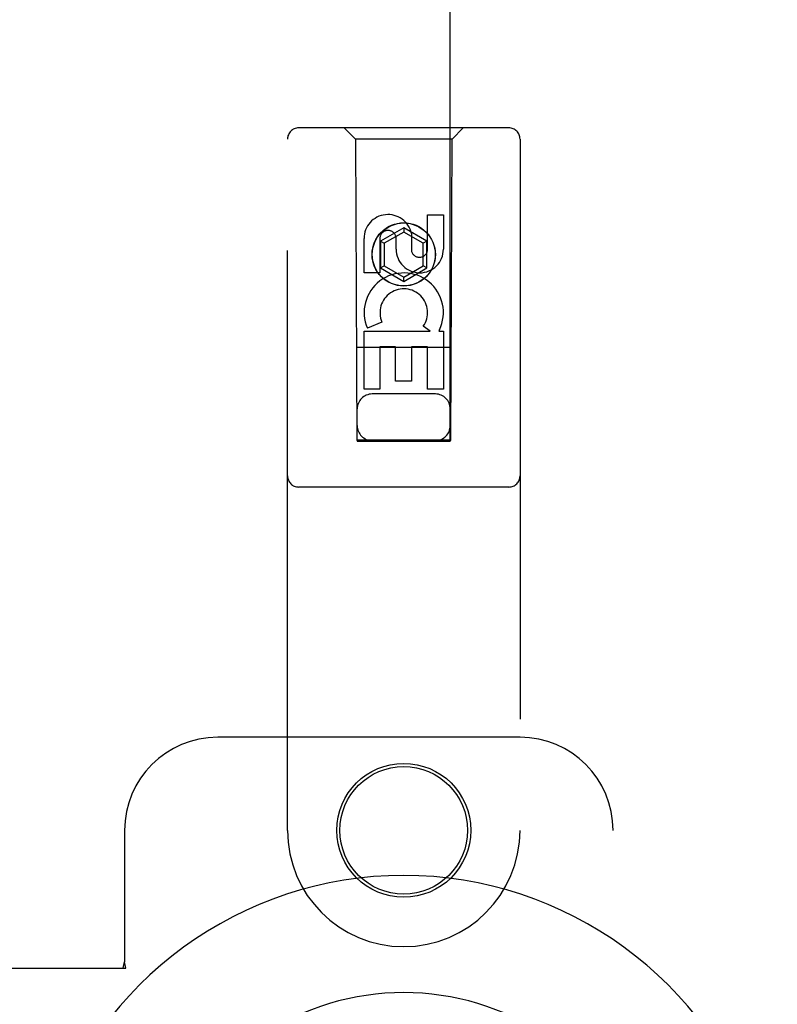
# Model space of a CAD drawing. Header units: inches. Extents: x 0 to 283, y 0 to 183.
# Tile 44 of 116: x 103.46 to 105.49, y 94.57 to 97.22. Entities that reach past the tile are written whole.
import ezdxf

# ---------------------------------------------------------------- set-up
doc = ezdxf.new("R2010")
doc.units = ezdxf.units.IN
doc.header["$LTSCALE"] = 15.583333
doc.header["$MEASUREMENT"] = 0
doc.linetypes.add('HIDDEN', pattern=[0.2, 0.1, -0.1])
doc.layers.add('RIGHTHAND_DOOR_ASSEMBLY', color=7, linetype='CONTINUOUS')

msp = doc.modelspace()

# ---------------------------------------------------------------- linework, layer by layer
at = {"layer": 'RIGHTHAND_DOOR_ASSEMBLY', "color": 8, "linetype": 'HIDDEN'}
for p, q in [((104.3628, 130.0843), (104.3628, 96.0826)), ((104.6128, 96.0826), (104.6128, 130.0843)), ((104.7703, 96.9243), (104.2053, 96.9243)), ((104.3578, 96.8943), (104.3278, 96.9243)), ((104.6178, 96.8943), (104.6478, 96.9243)), ((104.1753, 95.0368), (104.1753, 96.8943)), ((104.3578, 96.8943), (104.3613, 96.0843)), ((104.6178, 96.8943), (104.3578, 96.8943)), ((104.6143, 96.0843), (104.6178, 96.8943)), ((104.8003, 96.8943), (104.8003, 95.0368)), ((104.5519, 96.5985), (104.5519, 96.6909)), ((104.5519, 96.6909), (104.5944, 96.6909)), ((104.5944, 96.6909), (104.5944, 96.5985)), ((104.4878, 96.6562), (104.4253, 96.6201)), ((104.4878, 96.6562), (104.4878, 96.6446)), ((104.5503, 96.6201), (104.4878, 96.6562)), ((104.3812, 96.5346), (104.3812, 96.627)), ((104.4236, 96.627), (104.4236, 96.5346)), ((104.4878, 96.6446), (104.4353, 96.6143)), ((104.4675, 96.5985), (104.4675, 96.627)), ((104.5403, 96.6143), (104.4878, 96.6446)), ((104.5084, 96.6408), (104.5084, 96.5945)), ((104.4253, 96.6201), (104.4253, 96.5479)), ((104.4253, 96.6201), (104.4353, 96.6143)), ((104.4353, 96.6143), (104.4353, 96.5537)), ((104.5503, 96.6201), (104.5403, 96.6143)), ((104.5403, 96.5537), (104.5403, 96.6143)), ((104.5503, 96.5479), (104.5503, 96.6201)), ((104.4253, 96.5479), (104.4353, 96.5537)), ((104.4253, 96.5479), (104.4878, 96.5119)), ((104.4353, 96.5537), (104.4878, 96.5234)), ((104.4878, 96.5234), (104.5403, 96.5537)), ((104.4878, 96.5119), (104.5503, 96.5479)), ((104.5503, 96.5479), (104.5403, 96.5537)), ((104.4236, 96.5346), (104.3812, 96.5346)), ((104.4878, 96.5119), (104.4878, 96.5234)), ((104.4293, 96.4027), (104.3902, 96.3858)), ((104.5588, 96.3783), (104.5402, 96.3913)), ((104.3812, 96.2222), (104.3812, 96.3783)), ((104.3812, 96.3783), (104.5588, 96.3783)), ((104.5839, 96.3818), (104.5821, 96.3783)), ((104.5821, 96.3783), (104.5944, 96.3783)), ((104.5944, 96.3783), (104.5944, 96.2222)), ((104.6154, 96.3343), (104.3602, 96.3343)), ((104.4236, 96.3357), (104.4236, 96.2222)), ((104.466, 96.3357), (104.4236, 96.3357)), ((104.466, 96.2435), (104.466, 96.3357)), ((104.5085, 96.3357), (104.5085, 96.2435)), ((104.5519, 96.3357), (104.5085, 96.3357)), ((104.5519, 96.2222), (104.5519, 96.3357)), ((104.5085, 96.2435), (104.466, 96.2435)), ((104.4236, 96.2222), (104.3812, 96.2222)), ((104.5728, 96.2093), (104.4028, 96.2093)), ((104.5944, 96.2222), (104.5519, 96.2222)), ((104.3613, 96.0843), (104.6143, 96.0843)), ((104.3628, 96.0857), (104.6128, 96.0857)), ((104.3628, 96.0826), (104.6128, 96.0826)), ((104.7703, 95.9593), (104.2053, 95.9593)), ((104.8003, 95.2868), (103.9878, 95.2868)), ((103.7378, 95.0368), (103.7378, 94.6837)), ((105.0503, 92.7868), (105.0503, 95.0368)), ((103.4199, 94.6668), (103.7408, 94.6668)), ((103.7334, 94.6668), (103.7378, 94.6837)), ((103.7408, 94.6668), (103.7378, 94.6837))]:
    msp.add_line(p, q, dxfattribs=at)
for centre, radius in [((104.4878, 96.5843), 0.085), ((104.4878, 96.5843), 0.0845), ((104.4878, 95.0368), 0.18), ((104.4878, 95.0368), 0.1715)]:
    msp.add_circle(centre, radius, dxfattribs=at)
for centre, radius, start, end in [((104.2053, 96.8943), 0.03, 90, 180), ((104.7703, 96.8943), 0.03, 0, 90), ((104.4455, 96.6271), 0.0644, 12.2995, 180.0775), ((104.4455, 96.627), 0.0219, 359.9011, 180), ((104.5309, 96.5985), 0.0635, 180, 360), ((104.53, 96.5985), 0.0219, 190.307, 360), ((104.4879, 96.4281), 0.1065, 334.2636, 203.4027), ((104.4879, 96.4281), 0.0639, 324.8895, 203.4026), ((104.4028, 96.1693), 0.04, 90, 180), ((104.5728, 96.1693), 0.04, 0, 90), ((104.4028, 96.1243), 0.04, 180, 270), ((104.5728, 96.1243), 0.04, 270, 360), ((104.2053, 95.9893), 0.03, 180, 270), ((104.7703, 95.9893), 0.03, 270, 360), ((103.9878, 95.0368), 0.25, 90, 180), ((104.8003, 95.0368), 0.25, 0, 90), ((104.4878, 95.0368), 0.3125, 180, 360)]:
    msp.add_arc(centre, radius, start, end, dxfattribs=at)
at = {"layer": 'RIGHTHAND_DOOR_ASSEMBLY', "color": 7, "linetype": 'Continuous'}
for radius, start, end in [(1.0039, 305.5066, 234.4934), (0.689, 347.9703, 192.0297)]:
    msp.add_arc((104.4878, 93.9118), radius, start, end, dxfattribs=at)

doc.saveas('drawing.dxf')
